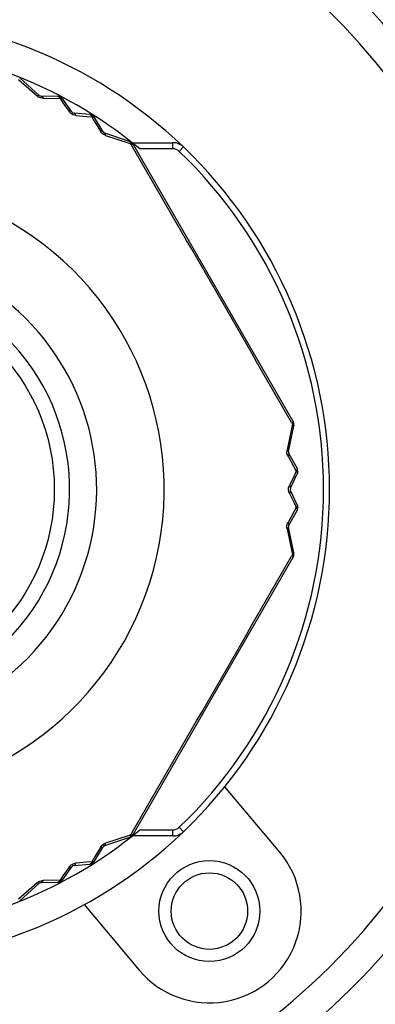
# Model space of a CAD drawing. Header units: millimetres. Extents: x 12 to 2508, y 25 to 1770.
# Tile 7 of 53: x 1595 to 1607, y 408 to 440. Entities that reach past the tile are written whole.
import ezdxf

# ---------------------------------------------------------------- set-up
doc = ezdxf.new("R2010")
doc.units = ezdxf.units.MM
for name, color, linetype in [('CABLE_PBL23', 7, 'Continuous'), ('COVER_J_ABL20', 7, 'Continuous'), ('COVER_J_PBL21', 7, 'Continuous'), ('new_view_6_VBL0', 7, 'Continuous'), ('PLATE_J_PBL22', 7, 'Continuous')]:
    doc.layers.add(name, color=color, linetype=linetype)

# ---------------------------------------------------------------- blocks, each defined once
blk = doc.blocks.new('COVER_J_PBL21', base_point=(2230.017, 719.096))
at = {"layer": 'COVER_J_PBL21', "color": 7}
for p, q in [((2243.886, 698.736), (2242.09, 700.876)), ((2237.494, 697.019), (2239.289, 694.879))]:
    blk.add_line(p, q, dxfattribs=at)
blk.add_circle((2241.588, 696.808), 1.65, dxfattribs=at)
for centre, radius, start, end in [((2230.017, 710.596), 23, 133.0296, 46.9704), ((2230.017, 710.596), 15.5, 46.2398, 133.7201), ((2230.017, 710.596), 15.5, 226.2343, 313.7201), ((2241.588, 696.808), 3, 220, 40)]:
    blk.add_arc(centre, radius, start, end, dxfattribs=at)
at = {"layer": 'COVER_J_PBL21', "color": 2}
blk.add_arc((2230.017, 710.596), 22, 133.0296, 46.9703, dxfattribs=at)
blk = doc.blocks.new('PLATE_J_PBL22', base_point=(2230.017, 719.096))
at = {"layer": 'PLATE_J_PBL22', "color": 7}
blk.add_circle((2241.588, 696.808), 1.25, dxfattribs=at)
blk = doc.blocks.new('CABLE_PBL23', base_point=(2230.017, 710.096))
at = {"layer": 'CABLE_PBL23', "color": 2}
for p, q in [((2235.345, 723.999), (2235.953, 723.459)), ((2236.152, 723.382), (2236.704, 723.374)), ((2236.704, 723.374), (2236.801, 723.233)), ((2236.801, 723.233), (2236.998, 722.949)), ((2237.225, 722.818), (2237.569, 722.79)), ((2237.569, 722.79), (2237.74, 722.776)), ((2237.74, 722.776), (2237.834, 722.618)), ((2237.834, 722.618), (2238.023, 722.302)), ((2238.189, 722.168), (2238.961, 721.911)), ((2238.961, 721.911), (2239.01, 721.895)), ((2239.01, 721.895), (2239.036, 721.849)), ((2239.04, 721.93), (2239.044, 721.935)), ((2240.393, 721.729), (2239.308, 721.729)), ((2240.393, 721.729), (2240.393, 721.929)), ((2240.739, 721.79), (2240.601, 721.646)), ((2244.288, 712.684), (2244.125, 711.887)), ((2244.272, 712.781), (2244.299, 712.734)), ((2244.299, 712.734), (2244.288, 712.684)), ((2244.158, 711.677), (2244.337, 711.355)), ((2244.337, 711.355), (2244.427, 711.195)), ((2244.427, 711.195), (2244.353, 711.039)), ((2244.353, 711.039), (2244.205, 710.727)), ((2244.205, 710.465), (2244.353, 710.153)), ((2244.353, 710.153), (2244.427, 709.998)), ((2244.337, 709.838), (2244.158, 709.516)), ((2244.427, 709.998), (2244.337, 709.838)), ((2244.125, 709.305), (2244.288, 708.508)), ((2244.288, 708.508), (2244.299, 708.458)), ((2244.299, 708.458), (2244.272, 708.412)), ((2240.739, 699.403), (2240.601, 699.547)), ((2238.961, 699.281), (2238.189, 699.024)), ((2239.01, 699.298), (2238.961, 699.281)), ((2239.036, 699.344), (2239.01, 699.298)), ((2239.04, 699.263), (2239.044, 699.258)), ((2239.308, 699.464), (2240.393, 699.464)), ((2240.393, 699.264), (2240.393, 699.464)), ((2238.023, 698.891), (2237.834, 698.574)), ((2237.834, 698.574), (2237.74, 698.417)), ((2236.998, 698.244), (2236.801, 697.96)), ((2237.569, 698.403), (2237.225, 698.375)), ((2237.74, 698.417), (2237.569, 698.403)), ((2236.801, 697.96), (2236.704, 697.818)), ((2235.953, 697.733), (2235.345, 697.193)), ((2236.704, 697.818), (2236.152, 697.81))]:
    blk.add_line(p, q, dxfattribs=at)
at = {"layer": 'CABLE_PBL23', "color": 7}
for p, q in [((2236.025, 723.475), (2235.386, 724.046)), ((2236.637, 723.444), (2236.09, 723.45)), ((2237.09, 722.933), (2236.8, 723.357)), ((2237.677, 722.851), (2237.165, 722.89)), ((2238.112, 722.282), (2237.834, 722.753)), ((2238.98, 721.97), (2238.167, 722.238)), ((2239.063, 721.929), (2240.393, 721.929)), ((2244.326, 712.813), (2239.091, 721.88)), ((2244.174, 711.833), (2244.349, 712.672)), ((2244.454, 711.287), (2244.185, 711.764)), ((2244.238, 710.64), (2244.46, 711.102)), ((2244.46, 710.09), (2244.238, 710.553)), ((2244.185, 709.429), (2244.454, 709.906)), ((2244.349, 708.521), (2244.174, 709.36)), ((2239.091, 699.313), (2244.326, 708.38)), ((2238.167, 698.955), (2238.981, 699.223)), ((2240.393, 699.264), (2239.063, 699.264)), ((2237.834, 698.439), (2238.112, 698.91)), ((2236.8, 697.836), (2237.09, 698.259)), ((2237.165, 698.302), (2237.677, 698.342)), ((2235.386, 697.147), (2236.025, 697.718)), ((2236.09, 697.743), (2236.637, 697.749))]:
    blk.add_line(p, q, dxfattribs=at)
blk.add_circle((2230.017, 710.596), 6.5, dxfattribs=at)
for centre, radius, start, end in [((2230.017, 710.596), 14.5, 50.1535, 89.921), ((2236.091, 723.55), 0.1, 228.2393, 269.4703), ((2236.635, 723.244), 0.2, 34.3915, 89.4223), ((2237.173, 722.99), 0.1, 214.3915, 265.6092), ((2237.662, 722.652), 0.2, 30.5787, 85.6081), ((2238.198, 722.333), 0.1, 210.478, 251.7604), ((2238.918, 721.78), 0.2, 30, 71.8018), ((2240.393, 721.429), 0.5, 46.2341, 90), ((2230.017, 710.596), 15.5, 313.7659, 46.2341), ((2244.153, 712.713), 0.2, 348.1967, 30), ((2244.272, 711.813), 0.1, 168.2393, 209.5236), ((2244.28, 711.189), 0.2, 334.3915, 29.4217), ((2244.328, 710.596), 0.1, 154.3916, 205.6093), ((2244.28, 710.004), 0.2, 330.5787, 25.6081), ((2244.272, 709.38), 0.1, 150.476, 191.7604), ((2244.153, 708.48), 0.2, 330, 11.7612), ((2230.017, 710.596), 14.5, 270.079, 309.8465), ((2238.918, 699.413), 0.2, 288.2393, 330), ((2240.393, 699.764), 0.5, 270, 313.7659), ((2238.198, 698.86), 0.1, 108.2393, 149.5217), ((2237.173, 698.203), 0.1, 94.3915, 145.6093), ((2237.662, 698.541), 0.2, 274.3915, 329.4217), ((2236.091, 697.643), 0.1, 90.5293, 131.7604), ((2236.635, 697.949), 0.2, 270.5781, 325.6081)]:
    blk.add_arc(centre, radius, start, end, dxfattribs=at)
at = {"layer": 'CABLE_PBL23', "color": 2}
for centre, radius, start, end in [((2236.157, 723.691), 0.309, 228.6177, 237.856), ((2236.161, 723.696), 0.315, 237.7972, 241.6066), ((1027.152, 16.122), 1402.396, 29.786088, 30.213912), ((2238.895, 721.803), 0.192, 37.2023, 41.3401), ((2240.393, 721.429), 0.3, 46.2341, 90), ((2230.017, 710.596), 15.3, 313.7659, 46.2341), ((2230.017, 710.596), 10.093, 120.3519, 59.6481), ((2230.017, 710.596), 7.885, 130.2986, 49.7013), ((2230.017, 710.596), 7, 136.7663, 43.2335), ((2244.105, 712.882), 0.243, 322.5662, 325.8269), ((2244.129, 712.866), 0.214, 325.8645, 327.3455), ((2244.428, 711.826), 0.309, 168.6175, 177.8561), ((2244.434, 711.826), 0.315, 177.7972, 181.6066), ((1027.155, 1405.069), 1402.392, 329.786088, 330.213913), ((2244.161, 708.511), 0.192, 337.2031, 341.341), ((2240.393, 699.764), 0.3, 270, 313.7659), ((2238.29, 698.726), 0.315, 117.7975, 121.6061), ((2238.288, 698.732), 0.309, 108.6165, 117.8566)]:
    blk.add_arc(centre, radius, start, end, dxfattribs=at)
for points, knots in [([(2236.025, 723.475), (2236.022, 723.478), (2235.996, 723.487), (2235.971, 723.471), (2235.953, 723.459)], [0, 0, 0, 0, 0.163107, 1, 1, 1, 1]), ([(2236.09, 723.45), (2236.096, 723.45), (2236.128, 723.44), (2236.143, 723.406), (2236.152, 723.382)], [0, 0, 0, 0, 0.18783, 1, 1, 1, 1]), ([(2236.693, 723.424), (2236.69, 723.424), (2236.683, 723.425), (2236.677, 723.425), (2236.674, 723.426)], [0, 0, 0, 0, 0.455226, 1, 1, 1, 1]), ([(2236.726, 723.415), (2236.727, 723.416), (2236.728, 723.417), (2236.729, 723.421), (2236.73, 723.42)], [0, 0, 0, 0, 0.755906, 1, 1, 1, 1]), ([(2236.74, 723.404), (2236.737, 723.406), (2236.733, 723.409), (2236.728, 723.413), (2236.726, 723.415)], [0, 0, 0, 0, 0.491234, 1, 1, 1, 1]), ([(2236.746, 723.379), (2236.749, 723.379), (2236.755, 723.379), (2236.761, 723.378), (2236.764, 723.378)], [0, 0, 0, 0, 0.514985, 1, 1, 1, 1]), ([(2236.764, 723.378), (2236.767, 723.377), (2236.772, 723.376), (2236.777, 723.374), (2236.779, 723.373)], [0, 0, 0, 0, 0.516445, 1, 1, 1, 1]), ([(2237.09, 722.933), (2237.087, 722.939), (2237.061, 722.96), (2237.023, 722.955), (2236.998, 722.949)], [0, 0, 0, 0, 0.190105, 1, 1, 1, 1]), ([(2237.225, 722.818), (2237.222, 722.828), (2237.212, 722.857), (2237.187, 722.889), (2237.165, 722.89)], [0, 0, 0, 0, 0.32557, 1, 1, 1, 1]), ([(2237.732, 722.826), (2237.729, 722.827), (2237.723, 722.828), (2237.717, 722.829), (2237.713, 722.83)], [0, 0, 0, 0, 0.455134, 1, 1, 1, 1]), ([(2237.764, 722.815), (2237.765, 722.817), (2237.765, 722.818), (2237.768, 722.821), (2237.767, 722.821)], [0, 0, 0, 0, 0.755903, 1, 1, 1, 1]), ([(2237.777, 722.803), (2237.775, 722.805), (2237.771, 722.809), (2237.766, 722.813), (2237.764, 722.815)], [0, 0, 0, 0, 0.491242, 1, 1, 1, 1]), ([(2237.782, 722.778), (2237.785, 722.778), (2237.791, 722.777), (2237.797, 722.776), (2237.8, 722.776)], [0, 0, 0, 0, 0.515424, 1, 1, 1, 1]), ([(2237.826, 722.763), (2237.827, 722.762), (2237.83, 722.759), (2237.833, 722.755), (2237.834, 722.753)], [0, 0, 0, 0, 0.509037, 1, 1, 1, 1]), ([(2238.112, 722.282), (2238.109, 722.287), (2238.085, 722.31), (2238.048, 722.307), (2238.023, 722.302)], [0, 0, 0, 0, 0.187831, 1, 1, 1, 1]), ([(2238.189, 722.168), (2238.189, 722.177), (2238.189, 722.201), (2238.182, 722.233), (2238.167, 722.238)], [0, 0, 0, 0, 0.354577, 1, 1, 1, 1]), ([(2239.016, 721.941), (2239.013, 721.942), (2239.008, 721.943), (2239.003, 721.944), (2239.001, 721.944)], [0, 0, 0, 0, 0.482099, 1, 1, 1, 1]), ([(2239.008, 721.915), (2239.009, 721.912), (2239.009, 721.905), (2239.01, 721.899), (2239.01, 721.895)], [0, 0, 0, 0, 0.48873, 1, 1, 1, 1]), ([(2239.047, 721.897), (2239.05, 721.897), (2239.055, 721.896), (2239.06, 721.896), (2239.063, 721.895)], [0, 0, 0, 0, 0.520503, 1, 1, 1, 1]), ([(2239.085, 721.886), (2239.087, 721.886), (2239.089, 721.884), (2239.09, 721.881), (2239.091, 721.88)], [0, 0, 0, 0, 0.515622, 1, 1, 1, 1]), ([(2244.319, 712.766), (2244.317, 712.763), (2244.314, 712.758), (2244.311, 712.753), (2244.31, 712.75)], [0, 0, 0, 0, 0.482971, 1, 1, 1, 1]), ([(2244.325, 712.781), (2244.324, 712.778), (2244.322, 712.773), (2244.32, 712.768), (2244.319, 712.766)], [0, 0, 0, 0, 0.479458, 1, 1, 1, 1]), ([(2244.328, 712.713), (2244.33, 712.711), (2244.334, 712.707), (2244.337, 712.704), (2244.339, 712.702)], [0, 0, 0, 0, 0.519773, 1, 1, 1, 1]), ([(2244.339, 712.756), (2244.339, 712.754), (2244.34, 712.75), (2244.341, 712.746), (2244.341, 712.744)], [0, 0, 0, 0, 0.501304, 1, 1, 1, 1]), ([(2244.339, 712.702), (2244.34, 712.7), (2244.342, 712.697), (2244.345, 712.693), (2244.345, 712.691)], [0, 0, 0, 0, 0.522577, 1, 1, 1, 1]), ([(2244.343, 712.729), (2244.343, 712.732), (2244.343, 712.736), (2244.342, 712.74), (2244.341, 712.742)], [0, 0, 0, 0, 0.503152, 1, 1, 1, 1]), ([(2244.344, 712.743), (2244.345, 712.744), (2244.347, 712.743), (2244.35, 712.745), (2244.351, 712.744)], [0, 0, 0, 0, 0.743698, 1, 1, 1, 1]), ([(2244.345, 712.691), (2244.346, 712.69), (2244.348, 712.686), (2244.349, 712.683), (2244.349, 712.681)], [0, 0, 0, 0, 0.521381, 1, 1, 1, 1]), ([(2244.349, 712.681), (2244.349, 712.68), (2244.349, 712.677), (2244.349, 712.673), (2244.349, 712.672)], [0, 0, 0, 0, 0.513143, 1, 1, 1, 1]), ([(2244.174, 711.833), (2244.176, 711.842), (2244.168, 711.857), (2244.157, 711.866), (2244.154, 711.869)], [0, 0, 0, 0, 0.668244, 1, 1, 1, 1]), ([(2244.185, 711.764), (2244.188, 711.758), (2244.195, 711.726), (2244.174, 711.696), (2244.158, 711.677)], [0, 0, 0, 0, 0.18783, 1, 1, 1, 1]), ([(2244.45, 711.23), (2244.448, 711.227), (2244.445, 711.221), (2244.442, 711.216), (2244.44, 711.213)], [0, 0, 0, 0, 0.487629, 1, 1, 1, 1]), ([(2244.456, 711.246), (2244.455, 711.244), (2244.453, 711.238), (2244.451, 711.233), (2244.45, 711.23)], [0, 0, 0, 0, 0.484581, 1, 1, 1, 1]), ([(2244.452, 711.161), (2244.454, 711.158), (2244.456, 711.153), (2244.459, 711.147), (2244.46, 711.144)], [0, 0, 0, 0, 0.514985, 1, 1, 1, 1]), ([(2244.464, 711.229), (2244.463, 711.232), (2244.46, 711.238), (2244.458, 711.243), (2244.456, 711.246)], [0, 0, 0, 0, 0.455226, 1, 1, 1, 1]), ([(2244.46, 711.144), (2244.461, 711.148), (2244.463, 711.154), (2244.465, 711.16), (2244.466, 711.162)], [0, 0, 0, 0, 0.545054, 1, 1, 1, 1]), ([(2244.46, 711.144), (2244.461, 711.142), (2244.462, 711.137), (2244.463, 711.132), (2244.464, 711.129)], [0, 0, 0, 0, 0.516445, 1, 1, 1, 1]), ([(2244.466, 711.162), (2244.467, 711.165), (2244.468, 711.17), (2244.469, 711.176), (2244.47, 711.178)], [0, 0, 0, 0, 0.498316, 1, 1, 1, 1]), ([(2244.47, 711.178), (2244.47, 711.181), (2244.471, 711.187), (2244.472, 711.193), (2244.472, 711.196)], [0, 0, 0, 0, 0.491234, 1, 1, 1, 1]), ([(2244.472, 711.196), (2244.474, 711.196), (2244.476, 711.195), (2244.479, 711.196), (2244.479, 711.196)], [0, 0, 0, 0, 0.755905, 1, 1, 1, 1]), ([(2244.238, 710.64), (2244.241, 710.645), (2244.247, 710.679), (2244.223, 710.708), (2244.205, 710.727)], [0, 0, 0, 0, 0.190106, 1, 1, 1, 1]), ([(2244.205, 710.465), (2244.212, 710.473), (2244.232, 710.496), (2244.247, 710.534), (2244.238, 710.553)], [0, 0, 0, 0, 0.325568, 1, 1, 1, 1]), ([(2244.452, 710.032), (2244.451, 710.029), (2244.447, 710.023), (2244.443, 710.018), (2244.441, 710.015)], [0, 0, 0, 0, 0.487947, 1, 1, 1, 1]), ([(2244.45, 709.963), (2244.451, 709.96), (2244.453, 709.955), (2244.455, 709.949), (2244.456, 709.946)], [0, 0, 0, 0, 0.515424, 1, 1, 1, 1]), ([(2244.46, 710.048), (2244.459, 710.046), (2244.456, 710.04), (2244.454, 710.035), (2244.452, 710.032)], [0, 0, 0, 0, 0.485015, 1, 1, 1, 1]), ([(2244.456, 709.946), (2244.458, 709.949), (2244.46, 709.955), (2244.463, 709.961), (2244.464, 709.964)], [0, 0, 0, 0, 0.544972, 1, 1, 1, 1]), ([(2244.466, 710.031), (2244.465, 710.033), (2244.463, 710.039), (2244.461, 710.045), (2244.46, 710.048)], [0, 0, 0, 0, 0.455134, 1, 1, 1, 1]), ([(2244.464, 709.964), (2244.465, 709.967), (2244.467, 709.972), (2244.468, 709.977), (2244.469, 709.98)], [0, 0, 0, 0, 0.498239, 1, 1, 1, 1]), ([(2244.469, 709.98), (2244.469, 709.983), (2244.471, 709.988), (2244.472, 709.994), (2244.472, 709.997)], [0, 0, 0, 0, 0.491242, 1, 1, 1, 1]), ([(2244.472, 709.997), (2244.474, 709.997), (2244.476, 709.998), (2244.479, 709.997), (2244.479, 709.997)], [0, 0, 0, 0, 0.755904, 1, 1, 1, 1]), ([(2244.185, 709.429), (2244.188, 709.434), (2244.195, 709.466), (2244.174, 709.497), (2244.158, 709.516)], [0, 0, 0, 0, 0.187832, 1, 1, 1, 1]), ([(2244.125, 709.305), (2244.133, 709.31), (2244.153, 709.322), (2244.178, 709.344), (2244.174, 709.36)], [0, 0, 0, 0, 0.354578, 1, 1, 1, 1]), ([(2244.341, 708.478), (2244.341, 708.48), (2244.339, 708.484), (2244.337, 708.488), (2244.336, 708.49)], [0, 0, 0, 0, 0.483332, 1, 1, 1, 1]), ([(2244.315, 708.469), (2244.312, 708.467), (2244.307, 708.464), (2244.301, 708.46), (2244.299, 708.458)], [0, 0, 0, 0, 0.485944, 1, 1, 1, 1]), ([(2244.319, 708.427), (2244.32, 708.424), (2244.322, 708.42), (2244.324, 708.415), (2244.325, 708.412)], [0, 0, 0, 0, 0.520494, 1, 1, 1, 1]), ([(2244.329, 708.388), (2244.329, 708.387), (2244.328, 708.384), (2244.327, 708.381), (2244.326, 708.38)], [0, 0, 0, 0, 0.515586, 1, 1, 1, 1]), ([(2244.344, 708.449), (2244.345, 708.449), (2244.347, 708.45), (2244.35, 708.448), (2244.351, 708.448)], [0, 0, 0, 0, 0.743674, 1, 1, 1, 1]), ([(2238.989, 699.227), (2238.987, 699.226), (2238.985, 699.224), (2238.982, 699.223), (2238.981, 699.223)], [0, 0, 0, 0, 0.513143, 1, 1, 1, 1]), ([(2239.005, 699.261), (2239.005, 699.258), (2239.004, 699.253), (2239.002, 699.249), (2239.001, 699.247)], [0, 0, 0, 0, 0.519773, 1, 1, 1, 1]), ([(2239.029, 699.296), (2239.026, 699.296), (2239.019, 699.296), (2239.013, 699.297), (2239.01, 699.298)], [0, 0, 0, 0, 0.485818, 1, 1, 1, 1]), ([(2239.028, 699.256), (2239.029, 699.258), (2239.033, 699.26), (2239.036, 699.263), (2239.038, 699.264)], [0, 0, 0, 0, 0.503164, 1, 1, 1, 1]), ([(2239.047, 699.296), (2239.044, 699.296), (2239.038, 699.296), (2239.032, 699.296), (2239.029, 699.296)], [0, 0, 0, 0, 0.482967, 1, 1, 1, 1]), ([(2239.049, 699.274), (2239.047, 699.272), (2239.044, 699.269), (2239.041, 699.267), (2239.039, 699.265)], [0, 0, 0, 0, 0.501406, 1, 1, 1, 1]), ([(2239.063, 699.298), (2239.06, 699.297), (2239.055, 699.296), (2239.05, 699.296), (2239.047, 699.296)], [0, 0, 0, 0, 0.479446, 1, 1, 1, 1]), ([(2238.112, 698.91), (2238.109, 698.905), (2238.085, 698.883), (2238.048, 698.886), (2238.023, 698.891)], [0, 0, 0, 0, 0.187831, 1, 1, 1, 1]), ([(2238.167, 698.955), (2238.171, 698.956), (2238.191, 698.973), (2238.19, 699.003), (2238.189, 699.024)], [0, 0, 0, 0, 0.163105, 1, 1, 1, 1]), ([(2236.998, 698.244), (2237.008, 698.242), (2237.038, 698.236), (2237.078, 698.241), (2237.09, 698.259)], [0, 0, 0, 0, 0.325568, 1, 1, 1, 1]), ([(2237.165, 698.302), (2237.171, 698.303), (2237.203, 698.315), (2237.217, 698.35), (2237.225, 698.375)], [0, 0, 0, 0, 0.190106, 1, 1, 1, 1]), ([(2237.723, 698.378), (2237.722, 698.375), (2237.719, 698.37), (2237.715, 698.365), (2237.713, 698.363)], [0, 0, 0, 0, 0.514985, 1, 1, 1, 1]), ([(2237.713, 698.363), (2237.717, 698.363), (2237.723, 698.364), (2237.729, 698.366), (2237.732, 698.366)], [0, 0, 0, 0, 0.545054, 1, 1, 1, 1]), ([(2237.732, 698.366), (2237.735, 698.367), (2237.74, 698.368), (2237.745, 698.37), (2237.748, 698.371)], [0, 0, 0, 0, 0.498316, 1, 1, 1, 1]), ([(2237.748, 698.371), (2237.75, 698.372), (2237.756, 698.374), (2237.761, 698.376), (2237.764, 698.378)], [0, 0, 0, 0, 0.491234, 1, 1, 1, 1]), ([(2237.782, 698.415), (2237.779, 698.414), (2237.772, 698.414), (2237.766, 698.414), (2237.762, 698.414)], [0, 0, 0, 0, 0.487629, 1, 1, 1, 1]), ([(2237.764, 698.378), (2237.765, 698.376), (2237.765, 698.374), (2237.768, 698.372), (2237.767, 698.371)], [0, 0, 0, 0, 0.755904, 1, 1, 1, 1]), ([(2237.8, 698.417), (2237.797, 698.417), (2237.791, 698.415), (2237.785, 698.415), (2237.782, 698.415)], [0, 0, 0, 0, 0.484581, 1, 1, 1, 1]), ([(2237.788, 698.402), (2237.79, 698.404), (2237.794, 698.409), (2237.798, 698.414), (2237.8, 698.417)], [0, 0, 0, 0, 0.455226, 1, 1, 1, 1]), ([(2235.953, 697.733), (2235.961, 697.729), (2235.981, 697.717), (2236.013, 697.707), (2236.025, 697.718)], [0, 0, 0, 0, 0.354574, 1, 1, 1, 1]), ([(2236.09, 697.743), (2236.096, 697.743), (2236.128, 697.753), (2236.143, 697.786), (2236.152, 697.81)], [0, 0, 0, 0, 0.18783, 1, 1, 1, 1]), ([(2236.685, 697.781), (2236.683, 697.778), (2236.679, 697.774), (2236.676, 697.769), (2236.674, 697.767)], [0, 0, 0, 0, 0.515424, 1, 1, 1, 1]), ([(2236.674, 697.767), (2236.677, 697.767), (2236.684, 697.768), (2236.69, 697.769), (2236.693, 697.769)], [0, 0, 0, 0, 0.544973, 1, 1, 1, 1]), ([(2236.693, 697.769), (2236.696, 697.77), (2236.701, 697.771), (2236.706, 697.772), (2236.709, 697.773)], [0, 0, 0, 0, 0.498239, 1, 1, 1, 1]), ([(2236.709, 697.773), (2236.712, 697.774), (2236.717, 697.775), (2236.723, 697.777), (2236.726, 697.778)], [0, 0, 0, 0, 0.491242, 1, 1, 1, 1]), ([(2236.746, 697.813), (2236.743, 697.813), (2236.736, 697.813), (2236.729, 697.814), (2236.726, 697.814)], [0, 0, 0, 0, 0.487947, 1, 1, 1, 1]), ([(2236.726, 697.778), (2236.727, 697.777), (2236.728, 697.776), (2236.729, 697.772), (2236.73, 697.772)], [0, 0, 0, 0, 0.755902, 1, 1, 1, 1]), ([(2236.764, 697.815), (2236.761, 697.814), (2236.755, 697.814), (2236.749, 697.813), (2236.746, 697.813)], [0, 0, 0, 0, 0.485015, 1, 1, 1, 1]), ([(2236.752, 697.8), (2236.754, 697.803), (2236.758, 697.807), (2236.762, 697.812), (2236.764, 697.815)], [0, 0, 0, 0, 0.455134, 1, 1, 1, 1])]:
    blk.add_open_spline(points, degree=3, knots=knots, dxfattribs=at)
for points in [[(2236.152, 723.382), (2236.103, 723.383), (2236.054, 723.396), (2236.011, 723.419)], [(2236.637, 723.444), (2236.651, 723.444), (2236.664, 723.435), (2236.674, 723.426)], [(2236.674, 723.426), (2236.682, 723.417), (2236.689, 723.406), (2236.695, 723.395)], [(2236.726, 723.415), (2236.715, 723.419), (2236.704, 723.422), (2236.693, 723.424)], [(2236.695, 723.395), (2236.698, 723.388), (2236.701, 723.381), (2236.704, 723.374)], [(2236.704, 723.374), (2236.717, 723.378), (2236.732, 723.38), (2236.746, 723.379)], [(2236.764, 723.378), (2236.757, 723.387), (2236.749, 723.396), (2236.74, 723.404)], [(2236.779, 723.373), (2236.787, 723.37), (2236.795, 723.364), (2236.8, 723.357)], [(2237.041, 722.898), (2237.025, 722.913), (2237.01, 722.93), (2236.998, 722.949)], [(2237.225, 722.818), (2237.158, 722.824), (2237.09, 722.853), (2237.041, 722.898)], [(2237.677, 722.851), (2237.691, 722.85), (2237.704, 722.84), (2237.713, 722.83)], [(2237.713, 722.83), (2237.721, 722.82), (2237.728, 722.809), (2237.733, 722.797)], [(2237.764, 722.815), (2237.754, 722.82), (2237.743, 722.824), (2237.732, 722.826)], [(2237.733, 722.797), (2237.736, 722.79), (2237.738, 722.783), (2237.74, 722.776)], [(2237.74, 722.776), (2237.754, 722.778), (2237.768, 722.779), (2237.782, 722.778)], [(2237.8, 722.776), (2237.793, 722.785), (2237.786, 722.795), (2237.777, 722.803)], [(2237.8, 722.776), (2237.809, 722.773), (2237.818, 722.769), (2237.826, 722.763)], [(2238.065, 722.246), (2238.049, 722.263), (2238.035, 722.282), (2238.023, 722.302)], [(2238.126, 722.198), (2238.104, 722.212), (2238.083, 722.228), (2238.065, 722.246)], [(2238.189, 722.168), (2238.167, 722.176), (2238.145, 722.186), (2238.126, 722.198)], [(2238.981, 721.97), (2238.991, 721.967), (2238.997, 721.956), (2239.001, 721.946)], [(2239.001, 721.946), (2239.005, 721.936), (2239.007, 721.925), (2239.008, 721.915)], [(2239.01, 721.895), (2239.022, 721.897), (2239.034, 721.898), (2239.047, 721.897)], [(2239.04, 721.93), (2239.032, 721.934), (2239.024, 721.939), (2239.016, 721.941)], [(2239.063, 721.896), (2239.059, 721.904), (2239.054, 721.912), (2239.049, 721.919)], [(2239.063, 721.895), (2239.071, 721.894), (2239.079, 721.891), (2239.085, 721.886)], [(2244.299, 712.734), (2244.309, 712.728), (2244.319, 712.721), (2244.328, 712.713)], [(2244.326, 712.813), (2244.332, 712.803), (2244.329, 712.791), (2244.325, 712.781)], [(2244.326, 712.781), (2244.331, 712.773), (2244.336, 712.765), (2244.339, 712.756)], [(2244.339, 712.702), (2244.341, 712.711), (2244.343, 712.72), (2244.343, 712.729)], [(2244.158, 711.677), (2244.134, 711.719), (2244.12, 711.769), (2244.119, 711.817)], [(2244.154, 711.869), (2244.145, 711.876), (2244.135, 711.882), (2244.125, 711.887)], [(2244.44, 711.213), (2244.436, 711.207), (2244.431, 711.201), (2244.427, 711.195)], [(2244.427, 711.195), (2244.436, 711.185), (2244.445, 711.173), (2244.452, 711.161)], [(2244.454, 711.287), (2244.46, 711.275), (2244.46, 711.26), (2244.456, 711.246)], [(2244.464, 711.129), (2244.465, 711.12), (2244.464, 711.111), (2244.46, 711.102)], [(2244.472, 711.196), (2244.471, 711.207), (2244.468, 711.218), (2244.464, 711.229)], [(2244.175, 710.596), (2244.175, 710.626), (2244.179, 710.655), (2244.188, 710.683)], [(2244.178, 710.554), (2244.176, 710.568), (2244.175, 710.582), (2244.175, 710.596)], [(2244.188, 710.51), (2244.184, 710.524), (2244.18, 710.539), (2244.178, 710.554)], [(2244.188, 710.683), (2244.192, 710.698), (2244.198, 710.713), (2244.205, 710.727)], [(2244.205, 710.465), (2244.198, 710.48), (2244.192, 710.495), (2244.188, 710.51)], [(2244.441, 710.015), (2244.437, 710.009), (2244.432, 710.003), (2244.427, 709.998)], [(2244.427, 709.998), (2244.435, 709.987), (2244.443, 709.975), (2244.45, 709.963)], [(2244.456, 709.946), (2244.46, 709.933), (2244.46, 709.917), (2244.454, 709.906)], [(2244.46, 710.09), (2244.466, 710.078), (2244.464, 710.062), (2244.46, 710.048)], [(2244.472, 709.997), (2244.471, 710.008), (2244.469, 710.02), (2244.466, 710.031)], [(2244.131, 709.452), (2244.137, 709.474), (2244.146, 709.496), (2244.158, 709.516)], [(2244.125, 709.305), (2244.12, 709.328), (2244.118, 709.351), (2244.119, 709.374)], [(2244.119, 709.374), (2244.119, 709.4), (2244.123, 709.426), (2244.131, 709.452)], [(2244.339, 708.491), (2244.332, 708.483), (2244.324, 708.476), (2244.315, 708.469)], [(2244.349, 708.521), (2244.351, 708.511), (2244.345, 708.499), (2244.339, 708.491)], [(2244.299, 708.458), (2244.306, 708.449), (2244.313, 708.438), (2244.319, 708.427)], [(2244.325, 708.412), (2244.328, 708.405), (2244.33, 708.396), (2244.329, 708.388)], [(2244.326, 708.412), (2244.331, 708.42), (2244.335, 708.428), (2244.339, 708.436)], [(2244.344, 708.449), (2244.344, 708.459), (2244.344, 708.469), (2244.341, 708.478)], [(2239.001, 699.247), (2238.998, 699.239), (2238.995, 699.232), (2238.989, 699.227)], [(2239.001, 699.247), (2239.01, 699.249), (2239.019, 699.252), (2239.028, 699.256)], [(2239.01, 699.298), (2239.009, 699.285), (2239.008, 699.273), (2239.005, 699.261)], [(2239.063, 699.297), (2239.059, 699.289), (2239.055, 699.281), (2239.049, 699.274)], [(2239.091, 699.313), (2239.086, 699.303), (2239.073, 699.3), (2239.063, 699.298)], [(2238.023, 698.891), (2238.048, 698.932), (2238.084, 698.969), (2238.125, 698.994)], [(2236.998, 698.244), (2237.012, 698.264), (2237.027, 698.282), (2237.045, 698.298)], [(2237.045, 698.298), (2237.078, 698.328), (2237.118, 698.35), (2237.159, 698.363)], [(2237.159, 698.363), (2237.18, 698.369), (2237.203, 698.373), (2237.225, 698.375)], [(2237.713, 698.363), (2237.704, 698.352), (2237.691, 698.343), (2237.677, 698.342)], [(2237.74, 698.417), (2237.736, 698.403), (2237.731, 698.39), (2237.723, 698.378)], [(2237.762, 698.414), (2237.755, 698.415), (2237.748, 698.416), (2237.74, 698.417)], [(2237.764, 698.378), (2237.773, 698.385), (2237.781, 698.393), (2237.788, 698.402)], [(2237.834, 698.439), (2237.827, 698.428), (2237.813, 698.42), (2237.8, 698.417)], [(2235.953, 697.733), (2235.97, 697.749), (2235.99, 697.763), (2236.011, 697.774)], [(2236.011, 697.774), (2236.033, 697.786), (2236.058, 697.795), (2236.083, 697.802)], [(2236.083, 697.802), (2236.105, 697.807), (2236.129, 697.81), (2236.152, 697.81)], [(2236.674, 697.767), (2236.664, 697.757), (2236.651, 697.749), (2236.637, 697.749)], [(2236.704, 697.818), (2236.699, 697.805), (2236.692, 697.792), (2236.685, 697.781)], [(2236.726, 697.814), (2236.718, 697.815), (2236.711, 697.817), (2236.704, 697.818)], [(2236.726, 697.778), (2236.735, 697.785), (2236.744, 697.792), (2236.752, 697.8)], [(2236.8, 697.836), (2236.792, 697.824), (2236.778, 697.817), (2236.764, 697.815)]]:
    blk.add_open_spline(points, degree=3, dxfattribs=at)
blk = doc.blocks.new('COVER_J_ABL20', base_point=(2230.017, 719.096))
at = {"layer": 'CABLE_PBL23'}
blk.add_blockref('CABLE_PBL23', (2230.017, 710.096), dxfattribs=at)
at = {"layer": 'COVER_J_PBL21'}
blk.add_blockref('COVER_J_PBL21', (2230.017, 719.096), dxfattribs=at)
at = {"layer": 'PLATE_J_PBL22'}
blk.add_blockref('PLATE_J_PBL22', (2230.017, 719.096), dxfattribs=at)
blk = doc.blocks.new('NEW_VIEW_6_VBL0', base_point=(2193.089, 1219.569))
at = {"layer": 'COVER_J_ABL20'}
blk.add_blockref('COVER_J_ABL20', (2230.017, 719.096), dxfattribs=at)

msp = doc.modelspace()

# ---------------------------------------------------------------- block references
at = {"layer": 'new_view_6_VBL0'}
msp.add_blockref('NEW_VIEW_6_VBL0', (1553.072, 934.018), dxfattribs=at)

doc.saveas('drawing.dxf')
